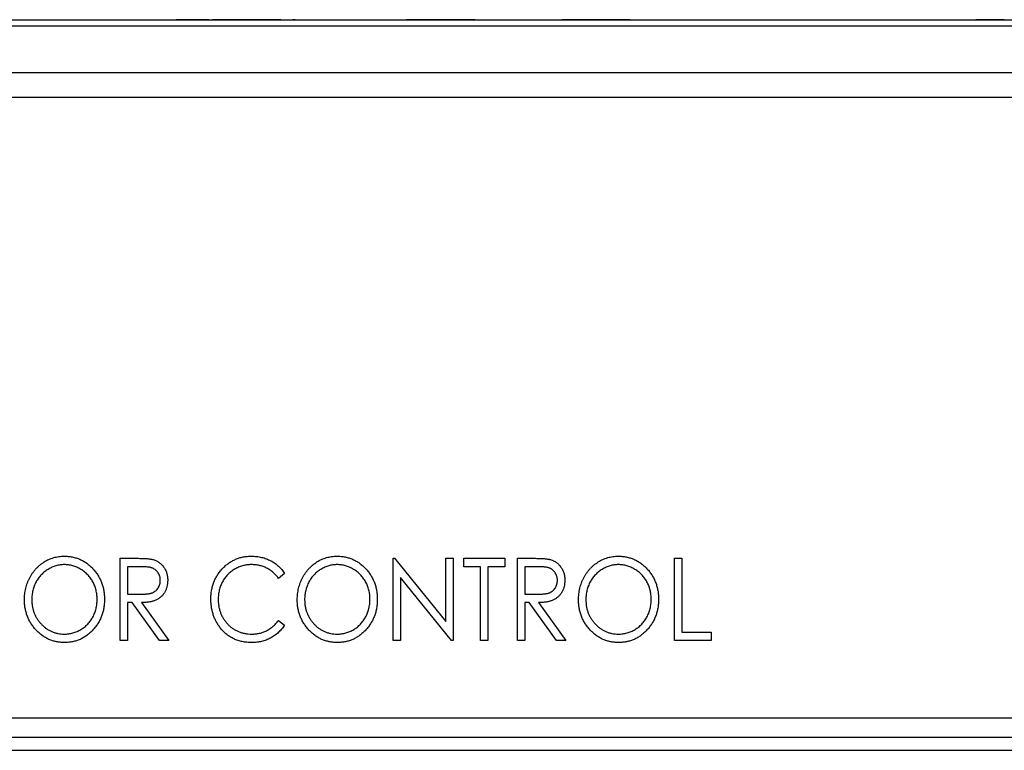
# Model space of a CAD drawing. Header units: millimetres. Extents: x 0 to 420, y 0 to 297.
# Tile 34 of 101: x 76 to 95, y 166 to 180. Entities that reach past the tile are written whole.
import ezdxf

# ---------------------------------------------------------------- set-up
doc = ezdxf.new("R2010")
doc.units = ezdxf.units.MM

msp = doc.modelspace()

# ---------------------------------------------------------------- linework, layer by layer
at = {"color": 7, "linetype": 'Continuous', "lineweight": 25}
for p, q in [((70.686, 179.792), (108.686, 179.792)), ((79.014, 179.794), (79.014, 179.792)), ((79.287, 179.794), (79.014, 179.794)), ((79.287, 179.794), (79.287, 179.792)), ((79.371, 179.794), (79.287, 179.794)), ((79.371, 179.794), (79.371, 179.792)), ((79.382, 179.794), (79.371, 179.794)), ((79.477, 179.794), (79.382, 179.794)), ((79.382, 179.794), (79.382, 179.792)), ((79.477, 179.794), (79.477, 179.792)), ((79.644, 179.794), (79.477, 179.794)), ((79.644, 179.794), (79.644, 179.792)), ((79.679, 179.794), (79.679, 179.792)), ((79.713, 179.794), (79.713, 179.792)), ((79.849, 179.794), (79.713, 179.794)), ((81.036, 179.794), (79.849, 179.794)), ((79.849, 179.794), (79.849, 179.792)), ((81.036, 179.794), (81.036, 179.792)), ((81.07, 179.794), (81.07, 179.792)), ((81.122, 179.794), (81.264, 179.794)), ((81.264, 179.794), (81.264, 179.792)), ((81.311, 179.794), (81.264, 179.794)), ((81.311, 179.794), (81.311, 179.792)), ((81.311, 179.794), (83.311, 179.794)), ((83.311, 179.794), (83.311, 179.792)), ((83.429, 179.794), (83.429, 179.792)), ((84.786, 179.794), (83.463, 179.794)), ((83.463, 179.794), (83.463, 179.792)), ((84.786, 179.794), (84.786, 179.792)), ((84.82, 179.794), (84.82, 179.792)), ((86.463, 179.794), (86.463, 179.792)), ((87.11, 179.794), (86.463, 179.794)), ((87.11, 179.794), (87.11, 179.792)), ((87.786, 179.794), (87.11, 179.794)), ((87.786, 179.794), (87.786, 179.792)), ((87.82, 179.794), (87.82, 179.792)), ((92.336, 179.794), (94.461, 179.794)), ((92.336, 179.794), (92.336, 179.792)), ((94.461, 179.794), (94.461, 179.792)), ((95.01, 179.794), (94.461, 179.794)), ((94.979, 179.794), (94.979, 179.792)), ((110.186, 179.667), (69.189, 179.667)), ((110.186, 178.767), (69.189, 178.767)), ((108.689, 178.292), (70.689, 178.292)), ((77.932, 169.379), (78.224, 169.379)), ((77.932, 167.792), (77.932, 169.379)), ((83.203, 167.792), (83.203, 169.379)), ((83.203, 169.379), (83.233, 169.379)), ((83.233, 169.379), (84.221, 168.16)), ((84.221, 168.16), (84.221, 169.379)), ((84.221, 169.379), (84.363, 169.379)), ((84.363, 169.379), (84.363, 167.792)), ((84.567, 169.216), (84.567, 169.379)), ((84.567, 169.379), (85.361, 169.379)), ((85.361, 169.379), (85.361, 169.216)), ((85.605, 169.379), (85.897, 169.379)), ((85.605, 167.792), (85.605, 169.379)), ((88.637, 169.379), (88.78, 169.379)), ((88.637, 167.792), (88.637, 169.379)), ((88.78, 169.379), (88.78, 167.954)), ((78.338, 169.216), (78.074, 169.216)), ((78.074, 169.216), (78.074, 168.687)), ((84.893, 169.216), (84.567, 169.216)), ((84.893, 167.792), (84.893, 169.216)), ((85.361, 169.216), (85.035, 169.216)), ((85.035, 169.216), (85.035, 167.792)), ((86.011, 169.216), (85.747, 169.216)), ((85.747, 169.216), (85.747, 168.687)), ((81.107, 169.088), (80.991, 168.992)), ((84.331, 167.792), (83.346, 169.008)), ((83.346, 169.008), (83.346, 167.792)), ((78.074, 168.687), (78.332, 168.685)), ((85.747, 168.687), (86.005, 168.685)), ((78.16, 168.524), (78.074, 168.524)), ((78.074, 168.524), (78.074, 167.792)), ((78.688, 167.792), (78.16, 168.524)), ((78.339, 168.524), (78.868, 167.792)), ((85.833, 168.524), (85.747, 168.524)), ((85.747, 168.524), (85.747, 167.792)), ((86.361, 167.792), (85.833, 168.524)), ((86.012, 168.524), (86.541, 167.792)), ((80.991, 168.178), (81.107, 168.084)), ((78.074, 167.792), (77.932, 167.792)), ((78.868, 167.792), (78.688, 167.792)), ((83.346, 167.792), (83.203, 167.792)), ((84.363, 167.792), (84.331, 167.792)), ((85.035, 167.792), (84.893, 167.792)), ((85.747, 167.792), (85.605, 167.792)), ((86.541, 167.792), (86.361, 167.792)), ((89.35, 167.792), (88.637, 167.792)), ((88.78, 167.954), (89.35, 167.954)), ((89.35, 167.954), (89.35, 167.792)), ((69.689, 166.292), (109.689, 166.292)), ((109.689, 165.917), (69.689, 165.917)), ((69.689, 165.667), (109.689, 165.667))]:
    msp.add_line(p, q, dxfattribs=at)
for points, knots in [([(76.08, 168.578), (76.08, 168.597), (76.081, 168.635), (76.086, 168.69), (76.094, 168.745), (76.105, 168.799), (76.119, 168.852), (76.137, 168.903), (76.158, 168.954), (76.182, 169.003), (76.208, 169.051), (76.238, 169.095), (76.269, 169.138), (76.303, 169.177), (76.339, 169.214), (76.377, 169.249), (76.418, 169.281), (76.461, 169.309), (76.505, 169.336), (76.551, 169.358), (76.598, 169.377), (76.645, 169.393), (76.694, 169.405), (76.743, 169.413), (76.793, 169.419), (76.827, 169.419), (76.844, 169.42)], [0, 0, 0, 0, 0.044811, 0.089011, 0.13275, 0.176233, 0.219272, 0.262324, 0.305647, 0.348979, 0.392242, 0.43461, 0.476184, 0.517236, 0.558165, 0.598792, 0.639668, 0.680638, 0.721467, 0.761759, 0.801482, 0.840953, 0.880381, 0.919726, 0.959716, 1, 1, 1, 1]), ([(76.844, 169.42), (76.871, 169.419), (76.925, 169.418), (77.004, 169.406), (77.079, 169.387), (77.151, 169.361), (77.219, 169.327), (77.284, 169.285), (77.346, 169.236), (77.403, 169.179), (77.455, 169.118), (77.501, 169.052), (77.54, 168.983), (77.572, 168.91), (77.597, 168.834), (77.614, 168.754), (77.625, 168.671), (77.626, 168.615), (77.627, 168.586)], [0, 0, 0, 0, 0.064112, 0.12603, 0.186709, 0.24615, 0.305771, 0.366051, 0.427384, 0.490821, 0.554635, 0.61692, 0.678954, 0.740666, 0.803314, 0.866858, 0.932414, 1, 1, 1, 1]), ([(78.224, 169.379), (78.243, 169.379), (78.281, 169.379), (78.334, 169.378), (78.383, 169.376), (78.427, 169.374), (78.466, 169.371), (78.5, 169.367), (78.529, 169.363), (78.546, 169.359), (78.554, 169.357)], [0, 0, 0, 0, 0.176242, 0.33814, 0.484799, 0.617149, 0.734395, 0.837422, 0.92561, 1, 1, 1, 1]), ([(78.554, 169.357), (78.565, 169.355), (78.586, 169.349), (78.616, 169.337), (78.645, 169.323), (78.673, 169.307), (78.698, 169.288), (78.723, 169.267), (78.746, 169.243), (78.766, 169.218), (78.786, 169.19), (78.802, 169.161), (78.817, 169.13), (78.828, 169.098), (78.837, 169.064), (78.843, 169.029), (78.847, 168.992), (78.848, 168.967), (78.848, 168.954)], [0, 0, 0, 0, 0.061387, 0.121495, 0.181089, 0.240038, 0.298644, 0.35799, 0.418441, 0.480043, 0.541867, 0.604173, 0.666682, 0.729899, 0.794538, 0.860455, 0.929211, 1, 1, 1, 1]), ([(79.682, 168.594), (79.683, 168.623), (79.684, 168.679), (79.695, 168.762), (79.712, 168.84), (79.737, 168.916), (79.769, 168.988), (79.808, 169.056), (79.853, 169.121), (79.906, 169.182), (79.963, 169.238), (80.025, 169.287), (80.09, 169.327), (80.159, 169.362), (80.232, 169.388), (80.308, 169.406), (80.387, 169.418), (80.441, 169.419), (80.469, 169.42)], [0, 0, 0, 0, 0.067236, 0.132194, 0.195391, 0.257388, 0.318778, 0.380515, 0.442528, 0.505942, 0.569171, 0.630524, 0.690882, 0.750747, 0.811024, 0.872201, 0.934998, 1, 1, 1, 1]), ([(80.469, 169.42), (80.486, 169.419), (80.519, 169.419), (80.568, 169.415), (80.616, 169.408), (80.663, 169.398), (80.709, 169.386), (80.753, 169.371), (80.796, 169.353), (80.838, 169.333), (80.878, 169.31), (80.916, 169.285), (80.953, 169.257), (80.988, 169.228), (81.02, 169.196), (81.051, 169.162), (81.081, 169.126), (81.098, 169.101), (81.107, 169.088)], [0, 0, 0, 0, 0.067002, 0.132942, 0.197212, 0.260814, 0.32354, 0.38588, 0.447839, 0.509647, 0.571537, 0.632443, 0.693319, 0.753787, 0.814645, 0.875557, 0.937659, 1, 1, 1, 1]), ([(81.351, 168.578), (81.352, 168.597), (81.352, 168.635), (81.357, 168.69), (81.365, 168.745), (81.377, 168.799), (81.391, 168.852), (81.408, 168.903), (81.429, 168.954), (81.453, 169.003), (81.48, 169.051), (81.509, 169.095), (81.54, 169.138), (81.574, 169.177), (81.61, 169.214), (81.649, 169.249), (81.689, 169.281), (81.732, 169.309), (81.776, 169.336), (81.822, 169.358), (81.869, 169.377), (81.916, 169.393), (81.965, 169.405), (82.014, 169.413), (82.064, 169.419), (82.098, 169.419), (82.115, 169.42)], [0, 0, 0, 0, 0.044811, 0.089011, 0.13275, 0.176233, 0.219272, 0.262324, 0.305647, 0.348979, 0.392242, 0.43461, 0.476184, 0.517236, 0.558165, 0.598792, 0.639668, 0.680638, 0.721467, 0.761759, 0.801482, 0.840953, 0.880381, 0.919726, 0.959716, 1, 1, 1, 1]), ([(82.115, 169.42), (82.142, 169.419), (82.196, 169.418), (82.275, 169.406), (82.35, 169.387), (82.422, 169.361), (82.49, 169.327), (82.555, 169.285), (82.617, 169.236), (82.674, 169.179), (82.727, 169.118), (82.772, 169.052), (82.811, 168.983), (82.843, 168.91), (82.868, 168.834), (82.885, 168.754), (82.896, 168.671), (82.897, 168.615), (82.898, 168.586)], [0, 0, 0, 0, 0.064112, 0.12603, 0.186709, 0.24615, 0.305771, 0.366051, 0.427384, 0.490821, 0.554635, 0.61692, 0.678954, 0.740666, 0.803314, 0.866858, 0.932414, 1, 1, 1, 1]), ([(85.897, 169.379), (85.916, 169.379), (85.953, 169.379), (86.007, 169.378), (86.056, 169.376), (86.1, 169.374), (86.139, 169.371), (86.173, 169.367), (86.202, 169.363), (86.219, 169.359), (86.227, 169.357)], [0, 0, 0, 0, 0.176242, 0.33814, 0.484799, 0.617149, 0.734395, 0.837422, 0.92561, 1, 1, 1, 1]), ([(86.227, 169.357), (86.238, 169.355), (86.259, 169.349), (86.289, 169.337), (86.318, 169.323), (86.346, 169.307), (86.371, 169.288), (86.396, 169.267), (86.419, 169.243), (86.439, 169.218), (86.459, 169.19), (86.475, 169.161), (86.49, 169.13), (86.501, 169.098), (86.51, 169.064), (86.516, 169.029), (86.52, 168.992), (86.521, 168.967), (86.521, 168.954)], [0, 0, 0, 0, 0.061387, 0.121495, 0.181089, 0.240038, 0.298644, 0.35799, 0.418441, 0.480043, 0.541867, 0.604173, 0.666682, 0.729899, 0.794538, 0.860455, 0.929211, 1, 1, 1, 1]), ([(86.785, 168.578), (86.786, 168.597), (86.786, 168.635), (86.791, 168.69), (86.799, 168.745), (86.811, 168.799), (86.825, 168.852), (86.842, 168.903), (86.863, 168.954), (86.887, 169.003), (86.914, 169.051), (86.943, 169.095), (86.974, 169.138), (87.008, 169.177), (87.044, 169.214), (87.083, 169.249), (87.123, 169.281), (87.166, 169.309), (87.211, 169.336), (87.257, 169.358), (87.303, 169.377), (87.351, 169.393), (87.399, 169.405), (87.448, 169.413), (87.498, 169.419), (87.532, 169.419), (87.549, 169.42)], [0, 0, 0, 0, 0.044811, 0.089011, 0.13275, 0.176233, 0.219272, 0.262324, 0.305647, 0.348979, 0.392242, 0.43461, 0.476184, 0.517236, 0.558165, 0.598792, 0.639668, 0.680638, 0.721467, 0.761759, 0.801482, 0.840953, 0.880381, 0.919726, 0.959716, 1, 1, 1, 1]), ([(87.549, 169.42), (87.577, 169.419), (87.63, 169.418), (87.709, 169.406), (87.784, 169.387), (87.856, 169.361), (87.924, 169.327), (87.99, 169.285), (88.051, 169.236), (88.108, 169.179), (88.161, 169.118), (88.207, 169.052), (88.246, 168.983), (88.277, 168.91), (88.302, 168.834), (88.319, 168.754), (88.33, 168.671), (88.332, 168.615), (88.332, 168.586)], [0, 0, 0, 0, 0.064112, 0.12603, 0.186709, 0.24615, 0.305771, 0.366051, 0.427384, 0.490821, 0.554635, 0.61692, 0.678954, 0.740666, 0.803314, 0.866858, 0.932414, 1, 1, 1, 1]), ([(76.85, 169.257), (76.836, 169.257), (76.809, 169.256), (76.769, 169.251), (76.729, 169.245), (76.689, 169.235), (76.65, 169.222), (76.612, 169.206), (76.574, 169.188), (76.537, 169.166), (76.501, 169.143), (76.467, 169.117), (76.435, 169.089), (76.405, 169.06), (76.377, 169.028), (76.351, 168.995), (76.327, 168.959), (76.305, 168.922), (76.286, 168.883), (76.269, 168.843), (76.254, 168.801), (76.242, 168.759), (76.234, 168.715), (76.227, 168.671), (76.223, 168.625), (76.223, 168.594), (76.222, 168.579)], [0, 0, 0, 0, 0.039956, 0.079513, 0.119111, 0.158682, 0.198528, 0.238944, 0.279928, 0.321669, 0.363487, 0.405034, 0.446304, 0.487242, 0.528249, 0.569305, 0.611035, 0.653354, 0.695583, 0.737902, 0.780492, 0.823231, 0.866218, 0.910046, 0.954473, 1, 1, 1, 1]), ([(77.484, 168.586), (77.484, 168.602), (77.484, 168.632), (77.48, 168.677), (77.473, 168.721), (77.464, 168.764), (77.452, 168.806), (77.438, 168.847), (77.421, 168.886), (77.402, 168.924), (77.38, 168.961), (77.357, 168.996), (77.33, 169.029), (77.302, 169.061), (77.272, 169.09), (77.24, 169.117), (77.205, 169.143), (77.169, 169.166), (77.131, 169.188), (77.093, 169.206), (77.054, 169.222), (77.014, 169.235), (76.974, 169.245), (76.933, 169.251), (76.892, 169.256), (76.864, 169.257), (76.85, 169.257)], [0, 0, 0, 0, 0.044923, 0.089057, 0.132287, 0.174986, 0.217144, 0.258769, 0.300532, 0.342498, 0.384141, 0.425372, 0.466388, 0.507179, 0.548135, 0.589217, 0.630842, 0.673193, 0.715487, 0.757043, 0.79776, 0.838207, 0.878693, 0.918916, 0.959101, 1, 1, 1, 1]), ([(78.705, 168.955), (78.705, 168.968), (78.704, 168.993), (78.696, 169.03), (78.683, 169.065), (78.665, 169.097), (78.644, 169.127), (78.618, 169.153), (78.59, 169.173), (78.563, 169.187), (78.539, 169.195), (78.519, 169.201), (78.495, 169.206), (78.469, 169.209), (78.44, 169.213), (78.409, 169.215), (78.374, 169.216), (78.35, 169.216), (78.338, 169.216)], [0, 0, 0, 0, 0.074206, 0.146692, 0.218332, 0.29067, 0.362618, 0.431553, 0.499554, 0.567987, 0.604677, 0.646293, 0.69288, 0.744014, 0.799888, 0.86174, 0.928424, 1, 1, 1, 1]), ([(80.465, 169.257), (80.451, 169.257), (80.422, 169.256), (80.379, 169.252), (80.337, 169.245), (80.296, 169.235), (80.255, 169.222), (80.216, 169.207), (80.177, 169.188), (80.139, 169.167), (80.103, 169.144), (80.069, 169.118), (80.036, 169.091), (80.006, 169.062), (79.978, 169.03), (79.952, 168.997), (79.928, 168.962), (79.907, 168.925), (79.887, 168.887), (79.871, 168.847), (79.856, 168.806), (79.845, 168.764), (79.836, 168.72), (79.829, 168.676), (79.826, 168.63), (79.825, 168.599), (79.825, 168.584)], [0, 0, 0, 0, 0.042054, 0.083393, 0.124454, 0.165461, 0.206316, 0.247114, 0.288563, 0.330315, 0.372018, 0.413257, 0.453959, 0.494537, 0.53495, 0.575397, 0.616502, 0.657759, 0.699337, 0.740877, 0.782508, 0.824785, 0.867453, 0.910542, 0.954879, 1, 1, 1, 1]), ([(80.991, 168.992), (80.983, 169.003), (80.967, 169.024), (80.94, 169.053), (80.913, 169.081), (80.885, 169.107), (80.856, 169.13), (80.825, 169.152), (80.793, 169.172), (80.749, 169.196), (80.692, 169.221), (80.619, 169.241), (80.543, 169.255), (80.492, 169.256), (80.465, 169.257)], [0, 0, 0, 0, 0.065249, 0.129752, 0.19303, 0.255253, 0.317083, 0.378287, 0.439499, 0.500949, 0.623295, 0.74628, 0.871322, 1, 1, 1, 1]), ([(82.121, 169.257), (82.108, 169.257), (82.081, 169.256), (82.04, 169.251), (82, 169.245), (81.96, 169.235), (81.921, 169.222), (81.883, 169.206), (81.845, 169.188), (81.808, 169.166), (81.772, 169.143), (81.738, 169.117), (81.706, 169.089), (81.676, 169.06), (81.648, 169.028), (81.622, 168.995), (81.598, 168.959), (81.576, 168.922), (81.557, 168.883), (81.54, 168.843), (81.526, 168.801), (81.514, 168.759), (81.505, 168.715), (81.498, 168.671), (81.494, 168.625), (81.494, 168.594), (81.494, 168.579)], [0, 0, 0, 0, 0.039956, 0.079513, 0.119111, 0.158682, 0.198528, 0.238944, 0.279928, 0.321669, 0.363487, 0.405034, 0.446304, 0.487242, 0.528249, 0.569305, 0.611035, 0.653354, 0.695583, 0.737902, 0.780492, 0.823231, 0.866218, 0.910046, 0.954473, 1, 1, 1, 1]), ([(82.756, 168.586), (82.755, 168.602), (82.755, 168.632), (82.751, 168.677), (82.744, 168.721), (82.736, 168.764), (82.724, 168.806), (82.71, 168.847), (82.693, 168.886), (82.673, 168.924), (82.652, 168.961), (82.628, 168.996), (82.602, 169.029), (82.574, 169.061), (82.543, 169.09), (82.511, 169.117), (82.477, 169.143), (82.44, 169.166), (82.403, 169.188), (82.364, 169.206), (82.325, 169.222), (82.286, 169.235), (82.245, 169.245), (82.205, 169.251), (82.163, 169.256), (82.135, 169.257), (82.121, 169.257)], [0, 0, 0, 0, 0.044923, 0.089057, 0.132287, 0.174986, 0.217144, 0.258769, 0.300532, 0.342498, 0.384141, 0.425372, 0.466388, 0.507179, 0.548135, 0.589217, 0.630842, 0.673193, 0.715487, 0.757043, 0.79776, 0.838207, 0.878693, 0.918916, 0.959101, 1, 1, 1, 1]), ([(86.378, 168.955), (86.378, 168.968), (86.377, 168.993), (86.369, 169.03), (86.356, 169.065), (86.338, 169.097), (86.317, 169.127), (86.291, 169.153), (86.263, 169.173), (86.236, 169.187), (86.212, 169.195), (86.192, 169.201), (86.168, 169.206), (86.142, 169.209), (86.113, 169.213), (86.081, 169.215), (86.047, 169.216), (86.023, 169.216), (86.011, 169.216)], [0, 0, 0, 0, 0.074206, 0.146692, 0.218332, 0.29067, 0.362618, 0.431553, 0.499554, 0.567987, 0.604677, 0.646293, 0.69288, 0.744014, 0.799888, 0.86174, 0.928424, 1, 1, 1, 1]), ([(87.556, 169.257), (87.542, 169.257), (87.515, 169.256), (87.474, 169.251), (87.434, 169.245), (87.394, 169.235), (87.356, 169.222), (87.317, 169.206), (87.279, 169.188), (87.242, 169.166), (87.206, 169.143), (87.172, 169.117), (87.14, 169.089), (87.11, 169.06), (87.082, 169.028), (87.056, 168.995), (87.032, 168.959), (87.01, 168.922), (86.991, 168.883), (86.974, 168.843), (86.96, 168.801), (86.948, 168.759), (86.939, 168.715), (86.932, 168.671), (86.929, 168.625), (86.928, 168.594), (86.928, 168.579)], [0, 0, 0, 0, 0.039956, 0.079513, 0.119111, 0.158682, 0.198528, 0.238944, 0.279928, 0.321669, 0.363487, 0.405034, 0.446304, 0.487242, 0.528249, 0.569305, 0.611035, 0.653354, 0.695583, 0.737902, 0.780492, 0.823231, 0.866218, 0.910046, 0.954473, 1, 1, 1, 1]), ([(88.19, 168.586), (88.189, 168.602), (88.189, 168.632), (88.185, 168.677), (88.178, 168.721), (88.17, 168.764), (88.158, 168.806), (88.144, 168.847), (88.127, 168.886), (88.107, 168.924), (88.086, 168.961), (88.062, 168.996), (88.036, 169.029), (88.008, 169.061), (87.978, 169.09), (87.945, 169.117), (87.911, 169.143), (87.874, 169.166), (87.837, 169.188), (87.798, 169.206), (87.759, 169.222), (87.72, 169.235), (87.679, 169.245), (87.639, 169.251), (87.597, 169.256), (87.57, 169.257), (87.556, 169.257)], [0, 0, 0, 0, 0.044923, 0.089057, 0.132287, 0.174986, 0.217144, 0.258769, 0.300532, 0.342498, 0.384141, 0.425372, 0.466388, 0.507179, 0.548135, 0.589217, 0.630842, 0.673193, 0.715487, 0.757043, 0.79776, 0.838207, 0.878693, 0.918916, 0.959101, 1, 1, 1, 1]), ([(78.332, 168.685), (78.344, 168.685), (78.367, 168.685), (78.401, 168.687), (78.433, 168.689), (78.461, 168.692), (78.488, 168.696), (78.512, 168.701), (78.533, 168.707), (78.559, 168.716), (78.587, 168.731), (78.618, 168.752), (78.644, 168.778), (78.666, 168.809), (78.684, 168.842), (78.696, 168.878), (78.704, 168.916), (78.705, 168.942), (78.705, 168.955)], [0, 0, 0, 0, 0.068884, 0.133004, 0.192369, 0.247684, 0.298447, 0.344783, 0.387444, 0.426058, 0.498477, 0.568226, 0.638295, 0.709239, 0.781676, 0.852765, 0.925523, 1, 1, 1, 1]), ([(78.848, 168.954), (78.847, 168.933), (78.846, 168.892), (78.835, 168.832), (78.817, 168.777), (78.793, 168.725), (78.761, 168.678), (78.723, 168.637), (78.679, 168.603), (78.638, 168.579), (78.601, 168.563), (78.571, 168.553), (78.539, 168.544), (78.504, 168.537), (78.466, 168.531), (78.426, 168.527), (78.384, 168.525), (78.354, 168.524), (78.339, 168.524)], [0, 0, 0, 0, 0.083484, 0.162613, 0.23918, 0.314494, 0.388385, 0.460717, 0.533791, 0.609022, 0.648239, 0.690365, 0.734562, 0.781635, 0.831635, 0.884694, 0.940506, 1, 1, 1, 1]), ([(86.005, 168.685), (86.017, 168.685), (86.04, 168.685), (86.074, 168.687), (86.105, 168.689), (86.134, 168.692), (86.161, 168.696), (86.185, 168.701), (86.206, 168.707), (86.232, 168.716), (86.26, 168.731), (86.291, 168.752), (86.317, 168.778), (86.339, 168.809), (86.357, 168.842), (86.369, 168.878), (86.377, 168.916), (86.378, 168.942), (86.378, 168.955)], [0, 0, 0, 0, 0.068884, 0.133004, 0.192369, 0.247684, 0.298447, 0.344783, 0.387444, 0.426058, 0.498477, 0.568226, 0.638295, 0.709239, 0.781676, 0.852765, 0.925523, 1, 1, 1, 1]), ([(86.521, 168.954), (86.52, 168.933), (86.519, 168.892), (86.508, 168.832), (86.49, 168.777), (86.466, 168.725), (86.434, 168.678), (86.396, 168.637), (86.352, 168.603), (86.311, 168.579), (86.274, 168.563), (86.244, 168.553), (86.212, 168.544), (86.177, 168.537), (86.139, 168.531), (86.099, 168.527), (86.057, 168.525), (86.027, 168.524), (86.012, 168.524)], [0, 0, 0, 0, 0.0834844, 0.1626129, 0.2391798, 0.3144944, 0.3883849, 0.4607166, 0.5337905, 0.6090224, 0.6482386, 0.6903647, 0.734562, 0.7816353, 0.8316349, 0.884694, 0.9405057, 1, 1, 1, 1]), ([(76.856, 167.751), (76.829, 167.751), (76.777, 167.753), (76.699, 167.765), (76.625, 167.783), (76.554, 167.81), (76.486, 167.844), (76.422, 167.886), (76.361, 167.936), (76.303, 167.992), (76.251, 168.054), (76.205, 168.119), (76.167, 168.188), (76.135, 168.26), (76.11, 168.335), (76.093, 168.413), (76.082, 168.495), (76.081, 168.55), (76.08, 168.578)], [0, 0, 0, 0, 0.063524, 0.12488, 0.185155, 0.244833, 0.304627, 0.365038, 0.42717, 0.49127, 0.555588, 0.618668, 0.681008, 0.742903, 0.805249, 0.868474, 0.933217, 1, 1, 1, 1]), ([(76.222, 168.579), (76.223, 168.556), (76.224, 168.511), (76.233, 168.445), (76.247, 168.381), (76.268, 168.321), (76.293, 168.263), (76.325, 168.207), (76.363, 168.155), (76.406, 168.106), (76.452, 168.061), (76.502, 168.021), (76.554, 167.988), (76.609, 167.961), (76.666, 167.939), (76.725, 167.925), (76.787, 167.915), (76.829, 167.914), (76.85, 167.914)], [0, 0, 0, 0, 0.06753, 0.132738, 0.196163, 0.25879, 0.321017, 0.383435, 0.446363, 0.511011, 0.575079, 0.637133, 0.697793, 0.757163, 0.816573, 0.8765, 0.937463, 1, 1, 1, 1]), ([(76.85, 167.914), (76.864, 167.914), (76.893, 167.914), (76.935, 167.919), (76.977, 167.926), (77.017, 167.935), (77.057, 167.948), (77.096, 167.963), (77.134, 167.981), (77.172, 168.002), (77.207, 168.025), (77.241, 168.05), (77.273, 168.077), (77.303, 168.107), (77.331, 168.138), (77.357, 168.171), (77.381, 168.207), (77.402, 168.244), (77.421, 168.283), (77.438, 168.323), (77.452, 168.365), (77.464, 168.407), (77.473, 168.45), (77.48, 168.495), (77.484, 168.54), (77.484, 168.571), (77.484, 168.586)], [0, 0, 0, 0, 0.041661, 0.082882, 0.123552, 0.164177, 0.204273, 0.24489, 0.285869, 0.327154, 0.368651, 0.40943, 0.450115, 0.490687, 0.531109, 0.572015, 0.613338, 0.655348, 0.697698, 0.739863, 0.781905, 0.824489, 0.86732, 0.910682, 0.954948, 1, 1, 1, 1]), ([(77.627, 168.586), (77.626, 168.557), (77.625, 168.501), (77.614, 168.419), (77.597, 168.339), (77.572, 168.263), (77.541, 168.19), (77.501, 168.121), (77.456, 168.055), (77.403, 167.993), (77.347, 167.936), (77.285, 167.887), (77.222, 167.844), (77.154, 167.81), (77.084, 167.783), (77.011, 167.765), (76.934, 167.753), (76.882, 167.751), (76.856, 167.751)], [0, 0, 0, 0, 0.067668, 0.133292, 0.19714, 0.260013, 0.322488, 0.385059, 0.448295, 0.51269, 0.576673, 0.638498, 0.698729, 0.757967, 0.817157, 0.876594, 0.937343, 1, 1, 1, 1]), ([(79.868, 168.028), (79.853, 168.048), (79.823, 168.088), (79.786, 168.151), (79.754, 168.218), (79.728, 168.287), (79.707, 168.36), (79.693, 168.435), (79.684, 168.514), (79.683, 168.567), (79.682, 168.594)], [0, 0, 0, 0, 0.122254, 0.24342, 0.364291, 0.486273, 0.609794, 0.736233, 0.865843, 1, 1, 1, 1]), ([(79.825, 168.584), (79.825, 168.56), (79.826, 168.514), (79.835, 168.447), (79.849, 168.382), (79.87, 168.321), (79.896, 168.262), (79.928, 168.206), (79.965, 168.154), (80.008, 168.105), (80.056, 168.06), (80.106, 168.021), (80.16, 167.988), (80.217, 167.961), (80.277, 167.939), (80.34, 167.925), (80.406, 167.915), (80.451, 167.914), (80.474, 167.914)], [0, 0, 0, 0, 0.067402, 0.132225, 0.195291, 0.256964, 0.318228, 0.379385, 0.441024, 0.503862, 0.566597, 0.627855, 0.688166, 0.748276, 0.808707, 0.870424, 0.93412, 1, 1, 1, 1]), ([(82.127, 167.751), (82.1, 167.751), (82.048, 167.753), (81.971, 167.765), (81.896, 167.783), (81.825, 167.81), (81.758, 167.844), (81.693, 167.886), (81.632, 167.936), (81.575, 167.992), (81.523, 168.054), (81.476, 168.119), (81.438, 168.188), (81.406, 168.26), (81.381, 168.335), (81.364, 168.413), (81.353, 168.495), (81.352, 168.55), (81.351, 168.578)], [0, 0, 0, 0, 0.063524, 0.1248797, 0.1851554, 0.2448328, 0.3046269, 0.3650375, 0.4271695, 0.4912698, 0.5555883, 0.6186682, 0.681008, 0.7429033, 0.8052492, 0.8684741, 0.9332171, 1, 1, 1, 1]), ([(81.494, 168.579), (81.494, 168.556), (81.495, 168.511), (81.504, 168.445), (81.518, 168.381), (81.539, 168.321), (81.565, 168.263), (81.597, 168.207), (81.634, 168.155), (81.677, 168.106), (81.724, 168.061), (81.773, 168.021), (81.826, 167.988), (81.88, 167.961), (81.937, 167.939), (81.997, 167.925), (82.058, 167.915), (82.1, 167.914), (82.121, 167.914)], [0, 0, 0, 0, 0.06753, 0.132738, 0.196163, 0.25879, 0.321017, 0.383435, 0.446363, 0.511011, 0.575079, 0.637133, 0.697793, 0.757163, 0.816573, 0.8765, 0.937463, 1, 1, 1, 1]), ([(82.121, 167.914), (82.136, 167.914), (82.164, 167.914), (82.207, 167.919), (82.248, 167.926), (82.289, 167.935), (82.328, 167.948), (82.368, 167.963), (82.406, 167.981), (82.443, 168.002), (82.479, 168.025), (82.513, 168.05), (82.544, 168.077), (82.574, 168.107), (82.602, 168.138), (82.628, 168.171), (82.652, 168.207), (82.673, 168.244), (82.693, 168.283), (82.71, 168.323), (82.724, 168.365), (82.735, 168.407), (82.744, 168.45), (82.751, 168.495), (82.755, 168.54), (82.755, 168.571), (82.756, 168.586)], [0, 0, 0, 0, 0.041661, 0.082882, 0.123552, 0.164177, 0.204273, 0.24489, 0.285869, 0.327154, 0.368651, 0.40943, 0.450115, 0.490687, 0.531109, 0.572015, 0.613338, 0.655348, 0.697698, 0.739863, 0.781905, 0.824489, 0.86732, 0.910682, 0.954948, 1, 1, 1, 1]), ([(82.898, 168.586), (82.897, 168.557), (82.896, 168.501), (82.885, 168.419), (82.868, 168.339), (82.843, 168.263), (82.812, 168.19), (82.773, 168.121), (82.727, 168.055), (82.675, 167.993), (82.618, 167.936), (82.557, 167.887), (82.493, 167.844), (82.426, 167.81), (82.356, 167.783), (82.282, 167.765), (82.206, 167.753), (82.154, 167.751), (82.127, 167.751)], [0, 0, 0, 0, 0.067668, 0.133292, 0.19714, 0.260013, 0.322488, 0.385059, 0.448295, 0.51269, 0.576673, 0.638498, 0.698729, 0.757967, 0.817157, 0.876594, 0.937343, 1, 1, 1, 1]), ([(87.561, 167.751), (87.535, 167.751), (87.482, 167.753), (87.405, 167.765), (87.331, 167.783), (87.26, 167.81), (87.192, 167.844), (87.127, 167.886), (87.066, 167.936), (87.009, 167.992), (86.957, 168.054), (86.911, 168.119), (86.872, 168.188), (86.84, 168.26), (86.815, 168.335), (86.798, 168.413), (86.787, 168.495), (86.786, 168.55), (86.785, 168.578)], [0, 0, 0, 0, 0.063524, 0.12488, 0.185155, 0.244833, 0.304627, 0.365038, 0.42717, 0.49127, 0.555588, 0.618668, 0.681008, 0.742903, 0.805249, 0.868474, 0.933217, 1, 1, 1, 1]), ([(86.928, 168.579), (86.928, 168.556), (86.929, 168.511), (86.938, 168.445), (86.952, 168.381), (86.973, 168.321), (86.999, 168.263), (87.031, 168.207), (87.068, 168.155), (87.111, 168.106), (87.158, 168.061), (87.208, 168.021), (87.26, 167.988), (87.314, 167.961), (87.371, 167.939), (87.431, 167.925), (87.492, 167.915), (87.534, 167.914), (87.556, 167.914)], [0, 0, 0, 0, 0.06753, 0.132738, 0.196163, 0.25879, 0.321017, 0.383435, 0.446363, 0.511011, 0.575079, 0.637133, 0.697793, 0.757163, 0.816573, 0.8765, 0.937463, 1, 1, 1, 1]), ([(87.556, 167.914), (87.57, 167.914), (87.598, 167.914), (87.641, 167.919), (87.682, 167.926), (87.723, 167.935), (87.763, 167.948), (87.802, 167.963), (87.84, 167.981), (87.877, 168.002), (87.913, 168.025), (87.947, 168.05), (87.978, 168.077), (88.008, 168.107), (88.036, 168.138), (88.062, 168.171), (88.086, 168.207), (88.107, 168.244), (88.127, 168.283), (88.144, 168.323), (88.158, 168.365), (88.17, 168.407), (88.178, 168.45), (88.185, 168.495), (88.189, 168.54), (88.189, 168.571), (88.19, 168.586)], [0, 0, 0, 0, 0.041661, 0.082882, 0.123552, 0.164177, 0.204273, 0.24489, 0.285869, 0.327154, 0.368651, 0.40943, 0.450115, 0.490687, 0.531109, 0.572015, 0.613338, 0.655348, 0.697698, 0.739863, 0.781905, 0.824489, 0.86732, 0.910682, 0.954948, 1, 1, 1, 1]), ([(88.332, 168.586), (88.332, 168.557), (88.33, 168.501), (88.319, 168.419), (88.302, 168.339), (88.277, 168.263), (88.246, 168.19), (88.207, 168.121), (88.161, 168.055), (88.109, 167.993), (88.052, 167.936), (87.991, 167.887), (87.927, 167.844), (87.86, 167.81), (87.79, 167.783), (87.716, 167.765), (87.64, 167.753), (87.588, 167.751), (87.561, 167.751)], [0, 0, 0, 0, 0.067668, 0.133292, 0.19714, 0.260013, 0.322488, 0.385059, 0.448295, 0.51269, 0.576673, 0.638498, 0.698729, 0.757967, 0.817157, 0.876594, 0.937343, 1, 1, 1, 1]), ([(80.474, 167.914), (80.499, 167.914), (80.549, 167.916), (80.622, 167.929), (80.692, 167.949), (80.759, 167.979), (80.822, 168.016), (80.882, 168.062), (80.939, 168.116), (80.973, 168.157), (80.991, 168.178)], [0, 0, 0, 0, 0.1259, 0.248079, 0.368237, 0.488157, 0.609636, 0.7344, 0.864047, 1, 1, 1, 1]), ([(80.471, 167.751), (80.455, 167.751), (80.424, 167.751), (80.378, 167.755), (80.333, 167.76), (80.29, 167.768), (80.248, 167.777), (80.207, 167.789), (80.167, 167.804), (80.129, 167.82), (80.092, 167.838), (80.056, 167.859), (80.021, 167.882), (79.988, 167.907), (79.956, 167.934), (79.925, 167.963), (79.895, 167.995), (79.877, 168.017), (79.868, 168.028)], [0, 0, 0, 0, 0.068335, 0.135464, 0.200567, 0.264774, 0.327263, 0.389343, 0.450083, 0.510699, 0.570569, 0.630747, 0.691051, 0.751063, 0.812002, 0.873718, 0.936106, 1, 1, 1, 1]), ([(81.107, 168.084), (81.098, 168.071), (81.08, 168.045), (81.05, 168.009), (81.018, 167.974), (80.985, 167.943), (80.95, 167.913), (80.913, 167.885), (80.875, 167.86), (80.835, 167.837), (80.794, 167.817), (80.751, 167.799), (80.707, 167.784), (80.662, 167.772), (80.616, 167.762), (80.569, 167.756), (80.52, 167.751), (80.488, 167.751), (80.471, 167.751)], [0, 0, 0, 0, 0.0635762, 0.1266905, 0.1886339, 0.2499415, 0.3114256, 0.3724454, 0.4334947, 0.4951606, 0.5567327, 0.6178899, 0.6798377, 0.7420022, 0.8049218, 0.8684411, 0.9336894, 1, 1, 1, 1])]:
    msp.add_open_spline(points, degree=3, knots=knots, dxfattribs=at)

doc.saveas('drawing.dxf')
